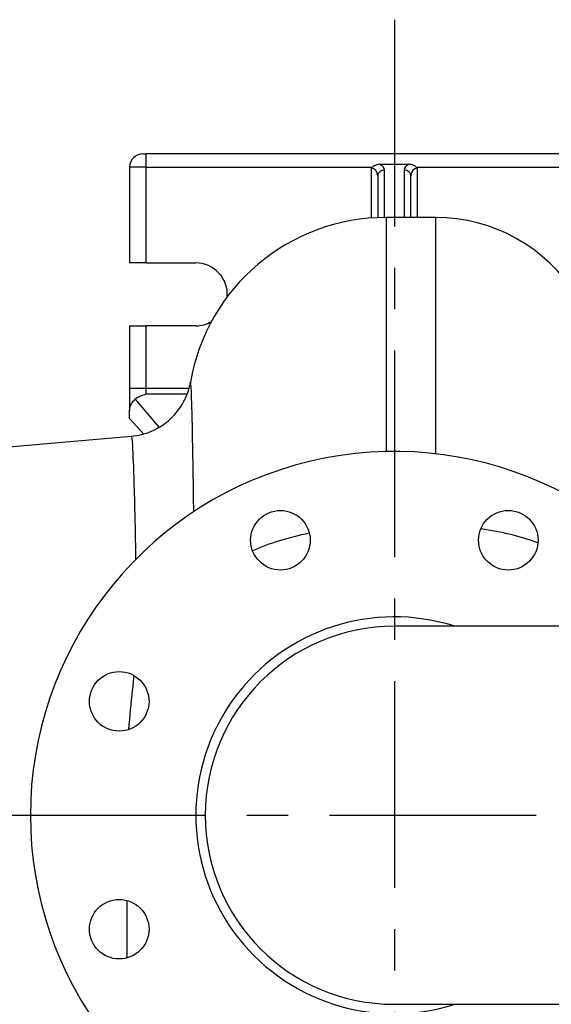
# Model space of a CAD drawing. Header units: millimetres. Extents: x 0 to 5940, y 0 to 4200.
# Tile 15 of 45: x 2101 to 2261, y 1218 to 1516. Entities that reach past the tile are written whole.
import ezdxf

# ---------------------------------------------------------------- set-up
doc = ezdxf.new("R2010")
doc.units = ezdxf.units.MM
doc.header["$LTSCALE"] = 50
doc.linetypes.add('MITTE', pattern=[2, 1.25, -0.25, 0.25, -0.25])
doc.layers.add('02-LINIE-035', color=2, linetype='CONTINUOUS')
doc.layers.add('05-ACHSE', color=1, linetype='MITTE')

msp = doc.modelspace()

# ---------------------------------------------------------------- linework, layer by layer
at = {"layer": '02-LINIE-035'}
for p, q in [((2137.78, 1475.28), (2138.78, 1475.28)), ((2138.78, 1471.28), (2138.78, 1475.28)), ((2288.78, 1475.28), (2138.78, 1475.28)), ((2133.78, 1471.28), (2133.78, 1442.28)), ((2138.78, 1471.28), (2133.78, 1471.28)), ((2138.78, 1442.28), (2138.78, 1471.28)), ((2138.78, 1471.28), (2207.21, 1471.28)), ((2206.78, 1470.9), (2206.78, 1455.86)), ((2209.34, 1472.11), (2218.22, 1472.11)), ((2220.35, 1471.28), (2288.78, 1471.28)), ((2220.78, 1456.03), (2220.78, 1470.9)), ((2208.78, 1468.62), (2208.78, 1455.97)), ((2210.78, 1456.02), (2210.78, 1470.36)), ((2216.78, 1470.36), (2216.78, 1456.03)), ((2218.78, 1456.03), (2218.78, 1468.62)), ((2211.28, 1456.03), (2211.28, 1385.25)), ((2226.28, 1456.03), (2211.28, 1456.03)), ((2226.28, 1384.57), (2226.28, 1456.03)), ((2138.78, 1442.28), (2133.78, 1442.28)), ((2138.78, 1442.28), (2153.78, 1442.28)), ((2133.78, 1423.28), (2138.78, 1423.28)), ((2133.78, 1423.28), (2133.78, 1404.32)), ((2153.78, 1423.28), (2138.78, 1423.28)), ((2138.78, 1404.32), (2138.78, 1423.28)), ((2138.78, 1404.32), (2133.78, 1404.32)), ((2133.78, 1404.32), (2133.78, 1397.61)), ((2138.78, 1402.68), (2138.78, 1404.32)), ((2151.72, 1404.32), (2138.78, 1404.32)), ((2138.78, 1402.68), (2151.19, 1402.68)), ((2142.69, 1392.59), (2135.49, 1401.22)), ((2133.78, 1395.28), (2133.78, 1397.61)), ((2137.98, 1390.58), (2133.78, 1395.28)), ((2081.34, 1385.26), (2134.26, 1389.89)), ((2365.78, 1332.43), (2213.78, 1332.43)), ((2133.02, 1232.16), (2133.02, 1249.51)), ((2213.78, 1218.13), (2365.78, 1218.13))]:
    msp.add_line(p, q, dxfattribs=at)
for centre in [(2179.34, 1358.43), (2248.22, 1358.43), (2130.63, 1309.72), (2130.63, 1240.84)]:
    msp.add_circle(centre, 9, dxfattribs=at)
for centre, radius, start, end in [((2137.78, 1471.28), 4, 90, 180), ((2211.28, 1396.03), 60, 90, 170.2577), ((2226.28, 1406.03), 50, 31.7268, 90), ((2153.78, 1432.78), 9.5, 355.1785, 90), ((2153.78, 1432.78), 9.5, 270, 299.6486), ((2213.78, 1275.28), 110, 31.3018, 328.6982), ((2213.78, 1275.28), 60, 72.2696, 287.7304), ((2213.78, 1275.28), 57.15, 90, 270), ((2213.78, 1275.28), 57.15, 90, 270)]:
    msp.add_arc(centre, radius, start, end, dxfattribs=at)
for centre, major_axis, ratio, start_param, end_param in [((2206.78, 1468.62), (0, 2.28), 0.87875, 4.712389, 6.283185), ((2206.78, 1470.36), (-4, 0), 0.56899, 3.141593, 3.985537), ((2220.78, 1470.36), (-4, 0), 0.56899, 5.439241, 6.283185), ((2220.78, 1468.62), (0, 2.28), 0.87875, 0, 1.570796), ((2210.78, 1468.62), (-2, 0), 0.869155, 4.712389, 6.283185), ((2216.78, 1468.62), (2, 0), 0.869155, 0, 1.570796), ((2211.28, 1333.8), (60, 0), 0.483199, 1.967682, 2.308669), ((2226.28, 1338.63), (-50, 0), 0.483199, 4.046048, 4.436307)]:
    msp.add_ellipse(centre, major_axis=major_axis, ratio=ratio, start_param=start_param, end_param=end_param, dxfattribs=at)
for points, knots in [([(2206.78, 1470.9), (2206.78, 1470.9), (2206.78, 1470.9), (2206.92, 1471.04), (2207.06, 1471.16), (2207.21, 1471.28)], [-0.00088138, -0.00088138, -0.00088138, -0.00088138, 0, 0, 0.05734056, 0.05734056, 0.05734056, 0.05734056]), ([(2209.34, 1472.11), (2209.02, 1472.11), (2208.71, 1472.06), (2208.08, 1471.86), (2207.83, 1471.72), (2207.48, 1471.49), (2207.33, 1471.37), (2207.21, 1471.28)], [-0.8270776, -0.8270776, -0.8270776, -0.8270776, -0.732639, -0.732639, -0.6312146, -0.6312146, -0.5281313, -0.5281313, -0.5281313, -0.5281313]), ([(2220.35, 1471.28), (2220.29, 1471.32), (2220.23, 1471.37), (2220.03, 1471.52), (2219.84, 1471.66), (2219.39, 1471.89), (2219.16, 1471.97), (2218.7, 1472.08), (2218.46, 1472.11), (2218.22, 1472.11)], [-0.2654198, -0.2654198, -0.2654198, -0.2654198, -0.2251701, -0.2251701, -0.1438527, -0.1438527, -0.0713485, -0.0713485, 0, 0, 0, 0]), ([(2220.35, 1471.28), (2220.5, 1471.17), (2220.64, 1471.04), (2220.77, 1470.9), (2220.78, 1470.9), (2220.78, 1470.9)], [0.24067629, 0.24067629, 0.24067629, 0.24067629, 0.29753545, 0.29753545, 0.29840644, 0.29840644, 0.29840644, 0.29840644]), ([(2134.26, 1389.89), (2136.39, 1390.08), (2138.41, 1390.61), (2142.1, 1392.13), (2143.66, 1393.14), (2146.54, 1395.4), (2147.59, 1396.61), (2149.55, 1399.16), (2150.12, 1400.28), (2151.07, 1402.29), (2151.33, 1403.04), (2151.72, 1404.26), (2151.83, 1404.7), (2152.01, 1405.44), (2152.06, 1405.72), (2152.12, 1406.03), (2152.13, 1406.11), (2152.14, 1406.18)], [13.9349616, 13.9349616, 13.9349616, 13.9349616, 13.9823294, 13.9823294, 14.03699, 14.03699, 14.1115221, 14.1115221, 14.2251398, 14.2251398, 14.3707898, 14.3707898, 14.5233189, 14.5233189, 14.6852129, 14.6852129, 14.7444319, 14.7444319, 14.7444319, 14.7444319]), ([(2153.16, 1367.07), (2153.06, 1374.53), (2152.97, 1381.12), (2152.75, 1393.04), (2152.63, 1398.01), (2152.44, 1403.63), (2152.36, 1405.14), (2152.24, 1406.34), (2152.19, 1406.45), (2152.14, 1406.17)], [3.354506, 3.354506, 3.354506, 3.354506, 6.607995, 6.607995, 10.377812, 10.377812, 12.968442, 12.968442, 14.744432, 14.744432, 14.744432, 14.744432]), ([(2135.49, 1401.22), (2135.84, 1401.45), (2136.24, 1401.66), (2137.35, 1402.16), (2138.1, 1402.44), (2138.78, 1402.68)], [2.7661557, 2.7661557, 2.7661557, 2.7661557, 2.9161912, 2.9161912, 3.1570426, 3.1570426, 3.1570426, 3.1570426]), ([(2133.78, 1397.61), (2133.78, 1397.81), (2133.79, 1398.04), (2133.85, 1398.47), (2133.89, 1398.67), (2134, 1399.07), (2134.09, 1399.28), (2134.29, 1399.66), (2134.4, 1399.83), (2134.65, 1400.18), (2134.84, 1400.4), (2135.15, 1400.78), (2135.34, 1401), (2135.49, 1401.22)], [2.287997, 2.287997, 2.287997, 2.287997, 2.349237, 2.349237, 2.4104769, 2.4104769, 2.4856693, 2.4856693, 2.5608616, 2.5608616, 2.6693886, 2.6693886, 2.7783672, 2.7783672, 2.7783672, 2.7783672]), ([(2134.26, 1389.89), (2134.3, 1389.89), (2134.33, 1389.8), (2134.47, 1389.08), (2134.57, 1387.86), (2134.83, 1383.16), (2134.99, 1378.92), (2135.3, 1367.73), (2135.45, 1360.72), (2135.59, 1352.65)], [-13.934962, -13.934962, -13.934962, -13.934962, -12.968442, -12.968442, -10.377812, -10.377812, -6.607995, -6.607995, -2.754888, -2.754888, -2.754888, -2.754888]), ([(2135.04, 1317.57), (2134.9, 1316.09), (2134.74, 1314.6), (2134.18, 1309.19), (2133.75, 1305.21), (2133.45, 1301.17)], [-3.249642, -3.249642, -3.249642, -3.249642, -2.689115, -2.689115, -1.230309, -1.230309, -1.230309, -1.230309])]:
    msp.add_open_spline(points, degree=3, knots=knots, dxfattribs=at)
for points in [[(2209.44, 1472.06), (2209.4, 1472.08), (2209.37, 1472.09), (2209.34, 1472.11)], [(2218.22, 1472.11), (2218.19, 1472.09), (2218.15, 1472.08), (2218.12, 1472.06)]]:
    msp.add_open_spline(points, degree=3, dxfattribs=at)
at = {"layer": '05-ACHSE'}
for p, q in [((2213.78, 1515.83), (2213.78, 996.1)), ((1794.18, 1275.28), (4361.08, 1275.28))]:
    msp.add_line(p, q, dxfattribs=at)

doc.saveas('drawing.dxf')
